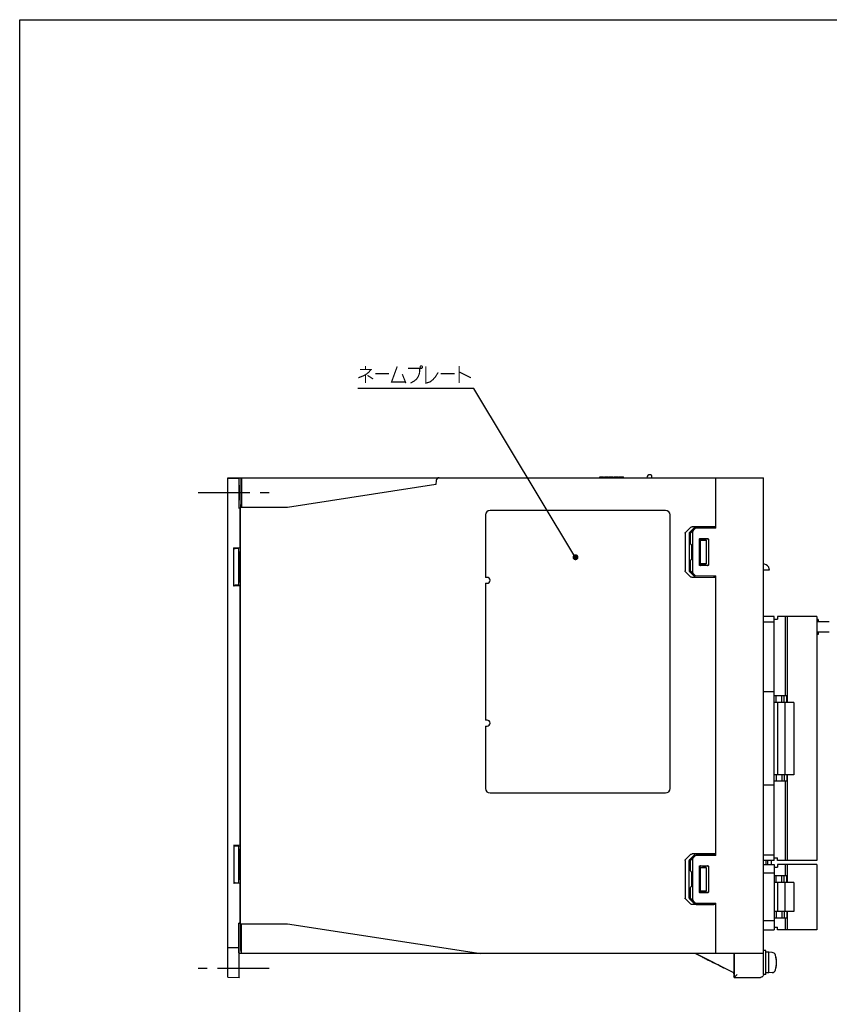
# Model space of a CAD drawing. Extents: x 0 to 840, y 0 to 594.
# Tile 3 of 21: x 0 to 272, y 263 to 594. Entities that reach past the tile are written whole.
import ezdxf

# ---------------------------------------------------------------- set-up
doc = ezdxf.new("R2010")
doc.units = 0
doc.header["$LTSCALE"] = 46.2
doc.linetypes.add('CENTER', pattern=[0.6, 0.375, -0.075, 0.075, -0.075])
doc.linetypes.add('HIDDEN', pattern=[0.2, 0.1, -0.1])
doc.layers.get('0').update_dxf_attribs({"linetype": 'CONTINUOUS'})
for name, color, linetype in [('ALL_AXIS', 7, 'CONTINUOUS'), ('ALL_CURVE', 7, 'CONTINUOUS'), ('ALL_FEATURES', 7, 'CONTINUOUS'), ('ALL_NOTE', 7, 'CONTINUOUS'), ('DEFAULT_2', 8, 'HIDDEN')]:
    doc.layers.add(name, color=color, linetype=linetype)

msp = doc.modelspace()

# ---------------------------------------------------------------- linework, layer by layer
at = {"color": 7, "linetype": 'CONTINUOUS'}
for p, q in [((0, 0), (0, 594)), ((0, 594), (840, 594)), ((240, 279), (240, 275))]:
    msp.add_line(p, q, dxfattribs=at)
at = {"layer": 'ALL_AXIS', "color": 7, "linetype": 'CENTER'}
for p, q in [((60, 435), (83.8, 435)), ((83.8, 275), (60, 275))]:
    msp.add_line(p, q, dxfattribs=at)
at = {"layer": 'ALL_AXIS', "color": 7, "linetype": 'CONTINUOUS'}
for p, q in [((74, 429.808), (74.221, 429.919)), ((156.6, 427.5), (156.6, 406.5)), ((157.1, 406.5), (156.6, 406.5)), ((156.6, 404.5), (156.6, 358.5)), ((156.6, 404.5), (157.1, 404.5)), ((267.98, 393.3), (257.28, 393.3)), ((257.98, 393.3), (257.98, 364.45)), ((267.98, 393.3), (267.98, 311.3)), ((272.136, 391.5), (267.98, 391.5)), ((272.136, 388.1), (267.98, 388.1)), ((260.18, 364.45), (257.18, 364.45)), ((257.18, 364.45), (257.18, 340.15)), ((260.18, 364.45), (260.18, 340.15)), ((157.1, 358.5), (156.6, 358.5)), ((156.6, 356.5), (156.6, 335.5)), ((156.6, 356.5), (157.1, 356.5)), ((260.18, 340.15), (257.18, 340.15)), ((257.98, 340.15), (257.98, 311.3)), ((252.7, 310), (252.7, 311.3)), ((267.98, 311.3), (257.28, 311.3)), ((267.98, 310), (257.28, 310)), ((257.98, 310), (257.98, 303.9)), ((267.98, 310), (267.98, 288)), ((260.18, 303.9), (257.18, 303.9)), ((257.18, 303.9), (257.18, 294.1)), ((260.18, 303.9), (260.18, 294.1)), ((260.18, 294.1), (257.18, 294.1)), ((257.98, 294.1), (257.98, 288)), ((74.221, 290.081), (74, 290.192)), ((74.384, 281), (74.384, 289.017)), ((267.98, 288), (257.28, 288)), ((74.584, 280), (74.419, 280)), ((250.8, 281), (250, 281)), ((250.8, 273), (250.8, 281)), ((251.8, 280.5), (250.8, 280.5)), ((252.919, 280.402), (251.8, 280.5)), ((251.8, 273.5), (251.8, 280.5)), ((250.8, 273), (250, 273)), ((251.8, 273.5), (250.8, 273.5)), ((252.919, 273.598), (251.8, 273.5))]:
    msp.add_line(p, q, dxfattribs=at)
for points in [[(74.354, 430), (74.359, 430.021), (74.367, 430.123), (74.374, 430.282), (74.38, 430.488), (74.383, 430.727), (74.384, 430.983)], [(74.384, 289.017), (74.383, 289.273), (74.38, 289.512), (74.374, 289.718), (74.367, 289.877), (74.359, 289.979), (74.354, 290)], [(74.384, 281), (74.385, 280.741), (74.389, 280.5), (74.394, 280.293), (74.402, 280.134), (74.41, 280.034), (74.419, 280)], [(229.553, 278.772), (229.585, 278.758), (229.679, 278.714), (229.837, 278.637), (230.055, 278.53), (230.328, 278.395), (230.655, 278.234), (231.035, 278.045), (231.47, 277.829), (231.961, 277.584), (232.514, 277.309), (233.132, 277)], [(233.063, 277), (232.45, 277.307), (231.903, 277.581), (231.417, 277.825), (230.987, 278.041), (230.612, 278.23), (230.29, 278.393), (230.022, 278.529), (229.81, 278.637), (229.66, 278.714), (229.576, 278.759), (229.553, 278.772)], [(240.115, 277), (240.116, 277.394), (240.117, 277.769), (240.119, 278.105), (240.121, 278.386), (240.124, 278.597), (240.127, 278.728), (240.131, 278.772)], [(240.131, 278.772), (240.134, 278.728), (240.138, 278.597), (240.141, 278.386), (240.143, 278.105), (240.145, 277.769), (240.146, 277.394), (240.146, 277)], [(236.643, 275.227), (236.61, 275.242), (236.516, 275.286), (236.358, 275.363), (236.141, 275.47), (235.867, 275.605), (235.54, 275.766), (235.16, 275.955), (234.725, 276.171), (234.234, 276.416), (233.681, 276.691), (233.063, 277)], [(233.132, 277), (233.745, 276.693), (234.292, 276.419), (234.778, 276.175), (235.208, 275.959), (235.583, 275.77), (235.905, 275.607), (236.173, 275.471), (236.385, 275.363), (236.535, 275.286), (236.619, 275.241), (236.643, 275.227)], [(240.131, 275.227), (240.127, 275.272), (240.124, 275.403), (240.121, 275.614), (240.119, 275.895), (240.117, 276.231), (240.116, 276.606), (240.115, 277)], [(240.146, 277), (240.146, 276.606), (240.145, 276.231), (240.143, 275.895), (240.141, 275.614), (240.138, 275.403), (240.134, 275.272), (240.131, 275.227)]]:
    msp.add_lwpolyline(points, dxfattribs=at)
for centre, radius, start, end in [((157.1, 405.5), 1, 270, 90), ((157.1, 357.5), 1, 270, 90), ((252.806, 279.107), 1.3, 15.88085, 85), ((245.4, 277), 9, 344.11915, 15.88085), ((252.806, 274.893), 1.3, 275, 344.11915)]:
    msp.add_arc(centre, radius, start, end, dxfattribs=at)
at = {"layer": 'ALL_CURVE', "color": 40, "linetype": 'CONTINUOUS'}
msp.add_line((254.4, 277), (254.152, 277), dxfattribs=at)
msp.add_arc((245.4, 277), 9, 346.5066, 13.4934, dxfattribs=at)
at = {"layer": 'ALL_FEATURES', "color": 7, "linetype": 'CONTINUOUS'}
for p, q in [((194.966, 440), (194.966, 440.3)), ((194.966, 440.3), (196.278, 440.3)), ((195.002, 440), (195.002, 440.3)), ((195.148, 440), (195.148, 440.3)), ((195.294, 440), (195.294, 440.3)), ((195.512, 440), (195.512, 440.3)), ((195.658, 440), (195.658, 440.3)), ((195.914, 440), (195.914, 440.3)), ((196.059, 440), (196.059, 440.3)), ((196.205, 440), (196.205, 440.3)), ((196.242, 440), (196.242, 440.3)), ((196.278, 440), (196.278, 440.3)), ((196.57, 440), (196.57, 440.3)), ((196.57, 440.3), (197.882, 440.3)), ((196.606, 440), (196.606, 440.3)), ((196.643, 440), (196.643, 440.3)), ((196.716, 440), (196.716, 440.3)), ((196.825, 440), (196.825, 440.3)), ((197.007, 440), (197.007, 440.3)), ((197.226, 440), (197.226, 440.3)), ((197.445, 440), (197.445, 440.3)), ((197.627, 440), (197.627, 440.3)), ((197.736, 440), (197.736, 440.3)), ((197.809, 440), (197.809, 440.3)), ((197.846, 440), (197.846, 440.3)), ((197.882, 440), (197.882, 440.3)), ((198.174, 440), (198.174, 440.3)), ((198.174, 440.3), (199.486, 440.3)), ((198.247, 440), (198.247, 440.3)), ((199.486, 440), (199.486, 440.3)), ((199.778, 440), (199.778, 440.3)), ((199.778, 440.3), (201.236, 440.3)), ((199.997, 440), (199.997, 440.3)), ((200.908, 440), (200.908, 440.3)), ((201.236, 440), (201.236, 440.3)), ((201.528, 440), (201.528, 440.3)), ((201.528, 440.3), (202.95, 440.3)), ((201.565, 440), (201.565, 440.3)), ((201.71, 440), (201.71, 440.3)), ((201.856, 440), (201.856, 440.3)), ((202.039, 440), (202.039, 440.3)), ((202.367, 440), (202.367, 440.3)), ((202.549, 440), (202.549, 440.3)), ((202.695, 440), (202.695, 440.3)), ((202.841, 440), (202.841, 440.3)), ((202.914, 440), (202.914, 440.3)), ((202.95, 440), (202.95, 440.3)), ((212.15, 441), (211.85, 441)), ((212.35, 440.8), (212.35, 440)), ((70, 272.033), (70, 440)), ((70, 440), (250, 440)), ((70, 439.825), (73.713, 439.825)), ((73.704, 438.825), (73.704, 429.808)), ((73.8, 439.913), (73.713, 439.825)), ((73.8, 430.983), (73.8, 439.913)), ((73.8, 439.913), (74.384, 439.913)), ((74.384, 439.913), (74.584, 439.963)), ((74.384, 439.913), (74.384, 430.983)), ((74.489, 437.848), (74.582, 437.894)), ((74.489, 435.594), (74.489, 437.848)), ((74.489, 437.848), (74.582, 437.848)), ((74.584, 440), (74.572, 430)), ((139.919, 437.68), (90, 430)), ((139.966, 439.035), (139.919, 437.68)), ((234, 423), (234, 440)), ((250, 280), (250, 440)), ((73.704, 429.808), (73.791, 429.983)), ((74, 429.808), (73.704, 429.808)), ((74, 429.808), (74, 416.315)), ((74.2, 291), (74.2, 429)), ((90, 430), (74.235, 430)), ((217.1, 429), (158.1, 429)), ((218.6, 335.5), (218.6, 427.5)), ((223.657, 421.344), (223.657, 408.656)), ((223.782, 421.625), (225.432, 423.293)), ((225, 421.297), (225, 408.703)), ((226.806, 423.245), (225.127, 421.578)), ((227, 422.878), (225.5, 421.352)), ((225.5, 417.795), (225.5, 421.352)), ((234, 423.5), (225.997, 423.5)), ((226.2, 421.852), (226.2, 408.148)), ((234, 423), (227, 422.878)), ((227.382, 423.452), (233.3, 423.448)), ((233.3, 423.448), (233.3, 422.988)), ((233.3, 423.448), (234, 423.423)), ((225.863, 417.494), (225.795, 417.495)), ((225.863, 417.494), (225.863, 412.506)), ((228.454, 410.754), (228.454, 419.246)), ((228.5, 410.8), (228.5, 419.2)), ((228.7, 419), (228.7, 411)), ((228.7, 419), (230.7, 419)), ((228.738, 418.962), (228.7, 419)), ((228.738, 418.962), (228.738, 411.038)), ((228.864, 418.961), (228.738, 418.962)), ((228.754, 419.546), (231.247, 419.547)), ((228.8, 419.5), (231.2, 419.5)), ((230.7, 419), (229.468, 418.968)), ((230.7, 419), (230.7, 411)), ((231.5, 419.2), (231.5, 410.8)), ((231.547, 419.247), (231.547, 410.753)), ((72, 403.58), (72, 416.42)), ((72.219, 416.201), (72, 416.42)), ((74, 416.315), (72, 416.42)), ((73.408, 416.103), (72.432, 416.177)), ((73.7, 416), (73.621, 416.079)), ((73.7, 404), (73.7, 416)), ((73.7, 415), (73.9, 415)), ((73.9, 415), (74.2, 415.356)), ((73.9, 410.5), (73.9, 415)), ((74, 416.315), (74.2, 416.115)), ((225.5, 408.648), (225.5, 412.205)), ((225.863, 412.506), (225.795, 412.505)), ((228.738, 411.038), (228.7, 411)), ((228.7, 411), (230.7, 411)), ((228.864, 411.039), (228.738, 411.038)), ((230.7, 411), (229.468, 411.032)), ((73.9, 410.5), (73.752, 410.269)), ((73.9, 410.5), (74.035, 410.5)), ((73.9, 405), (73.9, 409.5)), ((73.9, 409.5), (74.035, 409.5)), ((225.432, 406.707), (223.782, 408.375)), ((225.127, 408.422), (226.806, 406.755)), ((225.5, 408.648), (227, 407.122)), ((231.247, 410.453), (228.754, 410.454)), ((231.2, 410.5), (228.8, 410.5)), ((250, 409), (252.002, 409)), ((73.408, 403.897), (72.432, 403.823)), ((73.7, 404), (73.621, 403.921)), ((73.7, 405), (73.9, 405)), ((73.9, 405), (74.2, 404.644)), ((74.2, 403.885), (74, 403.685)), ((234, 406.5), (225.997, 406.5)), ((227, 407.122), (234, 407)), ((227.382, 406.548), (233.3, 406.552)), ((233.3, 407.012), (233.3, 406.552)), ((234, 406.577), (233.3, 406.552)), ((234, 313), (234, 407)), ((72.219, 403.799), (72, 403.58)), ((74, 403.685), (72, 403.58)), ((74, 403.685), (74, 316.315)), ((253.58, 393.3), (250, 393.3)), ((253.58, 391.45), (250, 391.45)), ((253.58, 311.3), (253.58, 393.3)), ((253.58, 392.4), (254.78, 392.4)), ((257.28, 393.3), (254.78, 393.3)), ((254.78, 393.3), (254.78, 392.4)), ((257.28, 393.3), (257.28, 366.65)), ((268.359, 392.3), (267.98, 392.3)), ((268.104, 392.3), (268.104, 391.5)), ((268.359, 392.3), (268.359, 391.5)), ((268.104, 388.1), (268.104, 387.3)), ((268.359, 388.1), (268.359, 387.3)), ((268.359, 387.3), (267.98, 387.3)), ((253.58, 368), (250, 368)), ((257.84, 366.65), (253.58, 366.65)), ((257.18, 364.45), (253.58, 364.45)), ((254.23, 364.45), (254.23, 366.65)), ((254.78, 364.45), (254.78, 340.15)), ((256.23, 364.45), (256.23, 366.65)), ((256.98, 364.45), (256.98, 366.65)), ((257.84, 364.45), (257.84, 366.65)), ((257.18, 340.15), (253.58, 340.15)), ((257.84, 337.95), (253.58, 337.95)), ((254.23, 340.15), (254.23, 337.95)), ((256.23, 340.15), (256.23, 337.95)), ((256.98, 340.15), (256.98, 337.95)), ((257.28, 337.95), (257.28, 311.3)), ((257.84, 340.15), (257.84, 337.95)), ((253.58, 336.6), (250, 336.6)), ((158.1, 334), (217.1, 334)), ((72, 316.42), (72, 303.58)), ((72, 316.42), (72.219, 316.201)), ((74, 316.315), (72, 316.42)), ((72.432, 316.177), (73.408, 316.103)), ((73.621, 316.079), (73.7, 316)), ((73.7, 304), (73.7, 316)), ((73.9, 315), (73.7, 315)), ((74.2, 315.356), (73.9, 315)), ((73.9, 315), (73.9, 310.5)), ((74, 316.315), (74.2, 316.115)), ((223.657, 311.344), (223.657, 298.656)), ((223.782, 311.625), (225.432, 313.293)), ((225, 298.703), (225, 311.297)), ((226.806, 313.245), (225.127, 311.578)), ((227, 312.878), (225.5, 311.352)), ((225.5, 307.795), (225.5, 311.352)), ((234, 313.5), (225.997, 313.5)), ((226.2, 311.852), (226.2, 298.148)), ((234, 313), (227, 312.878)), ((227.382, 313.452), (233.3, 313.448)), ((233.3, 313.448), (234, 313.423)), ((233.3, 313.448), (233.3, 312.988)), ((253.58, 313.15), (250, 313.15)), ((253.58, 311.3), (250, 311.3)), ((250.9, 310), (250.9, 311.3)), ((251.5, 310), (251.5, 311.3)), ((253.58, 312.2), (254.78, 312.2)), ((254.78, 311.3), (254.78, 312.2)), ((257.28, 311.3), (254.78, 311.3)), ((73.9, 310.5), (73.752, 310.269)), ((73.9, 310.5), (74.035, 310.5)), ((73.9, 309.5), (73.9, 305)), ((73.9, 309.5), (74.035, 309.5)), ((228.454, 300.754), (228.454, 309.246)), ((228.5, 300.8), (228.5, 309.2)), ((228.7, 309), (230.7, 309)), ((228.738, 308.962), (228.7, 309)), ((228.7, 309), (228.7, 301)), ((228.864, 308.961), (228.738, 308.962)), ((228.738, 308.962), (228.738, 301.038)), ((228.754, 309.546), (231.247, 309.547)), ((228.8, 309.5), (231.2, 309.5)), ((230.7, 309), (229.468, 308.968)), ((230.7, 309), (230.7, 301)), ((231.5, 309.2), (231.5, 300.8)), ((231.547, 309.247), (231.547, 300.753)), ((250, 310), (253.58, 310)), ((253.58, 310), (253.58, 288)), ((253.58, 309.1), (254.78, 309.1)), ((257.28, 310), (254.78, 310)), ((254.78, 310), (254.78, 309.1)), ((257.28, 310), (257.28, 306.1)), ((73.9, 305), (73.7, 305)), ((74.2, 304.644), (73.9, 305)), ((225.863, 307.494), (225.795, 307.495)), ((225.863, 307.494), (225.863, 302.506)), ((253.58, 307), (250, 307)), ((257.84, 306.1), (253.58, 306.1)), ((254.23, 303.9), (254.23, 306.1)), ((256.23, 303.9), (256.23, 306.1)), ((256.98, 303.9), (256.98, 306.1)), ((257.84, 303.9), (257.84, 306.1)), ((72, 303.58), (72.219, 303.799)), ((74, 303.685), (72, 303.58)), ((72.432, 303.823), (73.408, 303.897)), ((73.621, 303.921), (73.7, 304)), ((74.2, 303.885), (74, 303.685)), ((74, 303.685), (74, 290.192)), ((225.5, 298.648), (225.5, 302.205)), ((225.863, 302.506), (225.795, 302.505)), ((257.18, 303.9), (253.58, 303.9)), ((254.78, 303.9), (254.78, 294.1)), ((225.432, 296.707), (223.782, 298.375)), ((225.127, 298.422), (226.806, 296.755)), ((225.5, 298.648), (227, 297.122)), ((228.738, 301.038), (228.7, 301)), ((228.7, 301), (230.7, 301)), ((228.864, 301.039), (228.738, 301.038)), ((231.247, 300.453), (228.754, 300.454)), ((231.2, 300.5), (228.8, 300.5)), ((230.7, 301), (229.468, 301.032)), ((234, 296.5), (225.997, 296.5)), ((227, 297.122), (234, 297)), ((227.382, 296.548), (233.3, 296.552)), ((233.3, 297.012), (233.3, 296.552)), ((234, 296.577), (233.3, 296.552)), ((234, 280), (234, 297)), ((257.18, 294.1), (253.58, 294.1)), ((257.84, 291.9), (253.58, 291.9)), ((254.23, 294.1), (254.23, 291.9)), ((256.23, 294.1), (256.23, 291.9)), ((256.98, 294.1), (256.98, 291.9)), ((257.28, 291.9), (257.28, 288)), ((257.84, 294.1), (257.84, 291.9)), ((73.704, 290.017), (73.617, 290.192)), ((73.617, 290.192), (73.617, 282.502)), ((74, 290.192), (73.617, 290.192)), ((73.713, 281), (73.713, 289.017)), ((74.235, 290), (90, 290)), ((74.584, 280), (74.572, 290)), ((90, 290), (155, 280)), ((253.58, 291), (250, 291)), ((253.58, 288.9), (254.78, 288.9)), ((254.78, 288), (254.78, 288.9)), ((73.647, 282.501), (73.647, 285)), ((73.691, 285), (73.691, 275.083)), ((250, 288), (253.58, 288)), ((257.28, 288), (254.78, 288)), ((70, 282.033), (73.643, 282.001)), ((74.489, 282.644), (74.489, 284.009)), ((74.579, 284.545), (74.506, 284.509)), ((74.582, 282.106), (74.506, 282.144)), ((74.419, 280), (73.721, 280)), ((73.8, 272), (73.8, 280)), ((250, 280), (74.584, 280)), ((240, 273.5), (227, 280)), ((240.087, 273.554), (227.195, 280)), ((240.087, 280), (240.087, 273.554)), ((240.166, 280), (240.166, 272.009)), ((249.991, 273.009), (249.991, 280)), ((70, 272.033), (73.8, 272)), ((73.717, 272.084), (73.8, 272)), ((240, 273.5), (240.087, 273.554)), ((240, 273.166), (240, 273.5)), ((240.166, 272.009), (240.009, 272.166)), ((240.166, 272.009), (241.166, 273.009)), ((240.166, 272.009), (248.991, 272.009))]:
    msp.add_line(p, q, dxfattribs=at)
for points in [[(73.713, 439.825), (73.71, 439.789), (73.708, 439.689), (73.707, 439.529), (73.705, 439.323), (73.704, 439.083), (73.704, 438.825)], [(73.735, 435), (73.735, 435.52), (73.736, 436.018), (73.739, 436.47), (73.742, 436.86), (73.745, 437.167), (73.75, 437.38), (73.754, 437.488), (73.756, 437.502)], [(73.756, 437.502), (73.759, 437.488), (73.763, 437.38), (73.767, 437.167), (73.771, 436.86), (73.774, 436.47), (73.776, 436.018), (73.778, 435.52), (73.778, 435)], [(73.756, 432.498), (73.754, 432.512), (73.75, 432.62), (73.745, 432.833), (73.742, 433.14), (73.739, 433.53), (73.736, 433.982), (73.735, 434.48), (73.735, 435)], [(73.778, 435), (73.778, 434.48), (73.776, 433.982), (73.774, 433.53), (73.771, 433.14), (73.767, 432.833), (73.763, 432.62), (73.759, 432.512), (73.756, 432.498)], [(74.506, 434.492), (74.5, 434.728), (74.495, 434.956), (74.492, 435.178), (74.49, 435.393), (74.489, 435.594)], [(73.791, 429.983), (73.794, 430.021), (73.796, 430.123), (73.797, 430.282), (73.799, 430.488), (73.8, 430.727), (73.8, 430.983)], [(74.2, 429), (74.203, 429.383), (74.21, 429.707), (74.222, 429.924), (74.235, 430)], [(223.657, 421.344), (223.671, 421.442), (223.713, 421.537), (223.782, 421.625)], [(225.127, 421.578), (225.057, 421.491), (225.014, 421.395), (225, 421.297)], [(225.432, 423.293), (225.583, 423.403), (225.774, 423.474), (225.997, 423.5)], [(226.41, 422.278), (226.321, 422.171), (226.256, 422.063), (226.215, 421.955), (226.2, 421.852)], [(227.382, 423.452), (227.155, 423.426), (226.96, 423.355), (226.806, 423.245)], [(228.454, 419.246), (228.477, 419.361), (228.542, 419.458), (228.639, 419.523), (228.754, 419.546)], [(228.8, 419.5), (228.685, 419.477), (228.588, 419.412), (228.523, 419.315), (228.5, 419.2)], [(228.864, 418.961), (229.079, 418.962), (229.283, 418.964), (229.468, 418.968)], [(231.5, 419.2), (231.477, 419.315), (231.412, 419.412), (231.315, 419.477), (231.2, 419.5)], [(231.247, 419.547), (231.362, 419.524), (231.46, 419.459), (231.525, 419.362), (231.547, 419.247)], [(72.219, 416.201), (72.248, 416.194), (72.321, 416.186), (72.432, 416.177)], [(73.408, 416.103), (73.519, 416.093), (73.593, 416.085), (73.621, 416.079)], [(228.754, 410.454), (228.639, 410.477), (228.542, 410.542), (228.477, 410.639), (228.454, 410.754)], [(228.5, 410.8), (228.523, 410.685), (228.588, 410.588), (228.685, 410.523), (228.8, 410.5)], [(229.468, 411.032), (229.283, 411.036), (229.079, 411.038), (228.864, 411.039)], [(231.2, 410.5), (231.315, 410.523), (231.412, 410.588), (231.477, 410.685), (231.5, 410.8)], [(231.547, 410.753), (231.525, 410.638), (231.46, 410.541), (231.362, 410.476), (231.247, 410.453)], [(252, 409), (251.957, 409.404), (251.76, 409.947), (251.409, 410.419), (250.934, 410.766), (250.391, 410.96), (250, 411)], [(73.752, 410.269), (73.7, 410), (73.752, 409.731), (73.9, 409.5)], [(74.035, 409.5), (74.04, 409.538), (74.044, 409.65), (74.046, 409.815), (74.047, 410.001), (74.046, 410.179), (74.044, 410.343), (74.04, 410.46), (74.035, 410.5)], [(223.782, 408.375), (223.713, 408.463), (223.671, 408.558), (223.657, 408.656)], [(225, 408.703), (225.014, 408.605), (225.057, 408.509), (225.127, 408.422)], [(226.2, 408.148), (226.215, 408.045), (226.256, 407.937), (226.321, 407.829), (226.41, 407.722)], [(73.621, 403.921), (73.593, 403.915), (73.519, 403.907), (73.408, 403.897)], [(225.997, 406.5), (225.774, 406.526), (225.583, 406.597), (225.432, 406.707)], [(226.806, 406.755), (226.96, 406.645), (227.155, 406.574), (227.382, 406.548)], [(72.432, 403.823), (72.321, 403.814), (72.248, 403.806), (72.219, 403.799)], [(72.219, 316.201), (72.248, 316.194), (72.321, 316.186), (72.432, 316.177)], [(73.408, 316.103), (73.519, 316.093), (73.593, 316.085), (73.621, 316.079)], [(223.657, 311.344), (223.671, 311.442), (223.713, 311.537), (223.782, 311.625)], [(225.127, 311.578), (225.057, 311.491), (225.014, 311.395), (225, 311.297)], [(225.432, 313.293), (225.583, 313.403), (225.774, 313.474), (225.997, 313.5)], [(226.41, 312.278), (226.321, 312.171), (226.256, 312.063), (226.215, 311.955), (226.2, 311.852)], [(227.382, 313.452), (227.155, 313.426), (226.96, 313.355), (226.806, 313.245)], [(73.752, 310.269), (73.7, 310), (73.752, 309.731), (73.9, 309.5)], [(74.035, 309.5), (74.04, 309.538), (74.044, 309.65), (74.046, 309.815), (74.047, 310.001), (74.046, 310.179), (74.044, 310.343), (74.04, 310.46), (74.035, 310.5)], [(228.454, 309.246), (228.477, 309.361), (228.542, 309.458), (228.639, 309.523), (228.754, 309.546)], [(228.8, 309.5), (228.685, 309.477), (228.588, 309.412), (228.523, 309.315), (228.5, 309.2)], [(228.864, 308.961), (229.079, 308.962), (229.283, 308.964), (229.468, 308.968)], [(231.5, 309.2), (231.477, 309.315), (231.412, 309.412), (231.315, 309.477), (231.2, 309.5)], [(231.247, 309.547), (231.362, 309.524), (231.46, 309.459), (231.525, 309.362), (231.547, 309.247)], [(72.432, 303.823), (72.321, 303.814), (72.248, 303.806), (72.219, 303.799)], [(73.621, 303.921), (73.593, 303.915), (73.519, 303.907), (73.408, 303.897)], [(223.782, 298.375), (223.713, 298.463), (223.671, 298.558), (223.657, 298.656)], [(225, 298.703), (225.014, 298.605), (225.057, 298.509), (225.127, 298.422)], [(226.2, 298.148), (226.215, 298.045), (226.256, 297.937), (226.321, 297.829), (226.41, 297.722)], [(228.754, 300.454), (228.639, 300.477), (228.542, 300.542), (228.477, 300.639), (228.454, 300.754)], [(228.5, 300.8), (228.523, 300.685), (228.588, 300.588), (228.685, 300.523), (228.8, 300.5)], [(229.468, 301.032), (229.283, 301.036), (229.079, 301.038), (228.864, 301.039)], [(231.2, 300.5), (231.315, 300.523), (231.412, 300.588), (231.477, 300.685), (231.5, 300.8)], [(231.547, 300.753), (231.525, 300.638), (231.46, 300.541), (231.362, 300.476), (231.247, 300.453)], [(225.997, 296.5), (225.774, 296.526), (225.583, 296.597), (225.432, 296.707)], [(226.806, 296.755), (226.96, 296.645), (227.155, 296.574), (227.382, 296.548)], [(73.713, 289.017), (73.712, 289.273), (73.712, 289.512), (73.71, 289.718), (73.708, 289.877), (73.706, 289.979), (73.704, 290.017)], [(74.235, 290), (74.222, 290.076), (74.21, 290.293), (74.203, 290.617), (74.2, 291)], [(73.647, 285), (73.648, 285.521), (73.649, 286.02), (73.651, 286.473), (73.654, 286.863), (73.658, 287.171), (73.662, 287.384), (73.667, 287.493), (73.669, 287.507)], [(73.669, 287.507), (73.671, 287.493), (73.676, 287.384), (73.68, 287.171), (73.684, 286.863), (73.687, 286.473), (73.689, 286.02), (73.69, 285.521), (73.691, 285)], [(73.617, 282.502), (73.617, 282.347), (73.618, 282.208), (73.619, 282.097), (73.62, 282.026), (73.621, 282.002)], [(73.643, 282.001), (73.644, 282.026), (73.645, 282.097)], [(73.645, 282.097), (73.646, 282.208), (73.647, 282.347), (73.647, 282.501)], [(74.489, 284.009), (74.49, 284.161), (74.492, 284.3), (74.496, 284.41), (74.501, 284.482), (74.506, 284.509)], [(74.506, 282.144), (74.501, 282.17), (74.496, 282.242), (74.492, 282.353), (74.49, 282.491), (74.489, 282.644)], [(73.721, 280), (73.719, 280.034), (73.717, 280.134), (73.715, 280.293), (73.714, 280.5), (73.713, 280.741), (73.713, 281)], [(73.691, 275.083), (73.691, 274.501), (73.693, 273.942), (73.695, 273.425), (73.699, 272.972), (73.702, 272.599), (73.707, 272.32), (73.712, 272.146), (73.717, 272.084)], [(240, 273.166), (240, 272.908), (240.001, 272.668), (240.003, 272.462), (240.004, 272.303), (240.006, 272.202), (240.009, 272.166)], [(249.991, 273.009), (249.964, 272.778), (249.887, 272.565), (249.769, 272.38), (249.613, 272.225), (249.425, 272.108), (249.211, 272.033), (248.991, 272.009)]]:
    msp.add_lwpolyline(points, dxfattribs=at)
for centre, radius, start, end in [((211.85, 440), 1, 90, 180), ((212.15, 440.8), 0.2, 0, 90), ((140.966, 439), 1, 90, 178), ((158.1, 427.5), 1.5, 90, 180), ((217.1, 427.5), 1.5, 0, 90), ((225.8, 417.795), 0.3, 180, 269), ((225.8, 412.205), 0.3, 91, 180), ((158.1, 335.5), 1.5, 180, 270), ((217.1, 335.5), 1.5, 270, 360), ((225.8, 307.795), 0.3, 180, 269), ((225.8, 302.205), 0.3, 91, 180)]:
    msp.add_arc(centre, radius, start, end, dxfattribs=at)
at = {"layer": 'ALL_NOTE', "color": 2, "linetype": 'CONTINUOUS'}
for p, q in [((152.176, 470), (113.648, 470)), ((152.676, 470), (152.176, 470)), ((186.313, 414.119), (152.676, 470))]:
    msp.add_line(p, q, dxfattribs=at)
at = {"layer": 'ALL_NOTE', "color": 2, "linetype": 'CONTINUOUS', "const_width": 0.4}
for points in [[(116.228, 477.6), (116.228, 476.4)], [(126.892, 477.4), (125, 472.2), (129.644, 472.2)], [(130.504, 476.8), (134.46, 476.8), (134.46, 475.8), (134.288, 474.8), (133.944, 474), (133.428, 473.2), (132.74, 472.6), (131.364, 471.8)], [(134.804, 477.6), (134.632, 477.4), (134.632, 477), (134.804, 476.8), (135.148, 476.8), (135.32, 477), (135.32, 477.4), (135.148, 477.6), (134.804, 477.6)], [(136.524, 477.4), (136.524, 471.8), (137.9, 472.2), (138.932, 473), (139.792, 474), (140.652, 475.4)], [(147.704, 477.6), (147.704, 471.8)], [(114.336, 476.4), (118.12, 476.4), (117.26, 475.4), (116.228, 474.6), (115.368, 474.2), (113.82, 473.6)], [(116.228, 474.6), (116.228, 471.8)], [(116.916, 474.4), (118.808, 473.2)], [(119.496, 475), (124.14, 475)], [(128.612, 474.8), (129.816, 471.8)], [(141.512, 475), (146.156, 475)], [(147.704, 475.6), (151.66, 473.6)]]:
    msp.add_lwpolyline(points, dxfattribs=at)
at = {"layer": 'ALL_NOTE', "color": 2, "linetype": 'CONTINUOUS', "const_width": 1}
msp.add_lwpolyline([(186.329, 413.262, 1), (187.329, 413.262, 1)], format="xyb", close=True, dxfattribs=at)
at = {"layer": 'DEFAULT_2', "color": 8, "linetype": 'HIDDEN'}
for p, q in [((240, 279), (240.166, 279)), ((240, 275), (240.166, 275))]:
    msp.add_line(p, q, dxfattribs=at)

doc.saveas('drawing.dxf')
